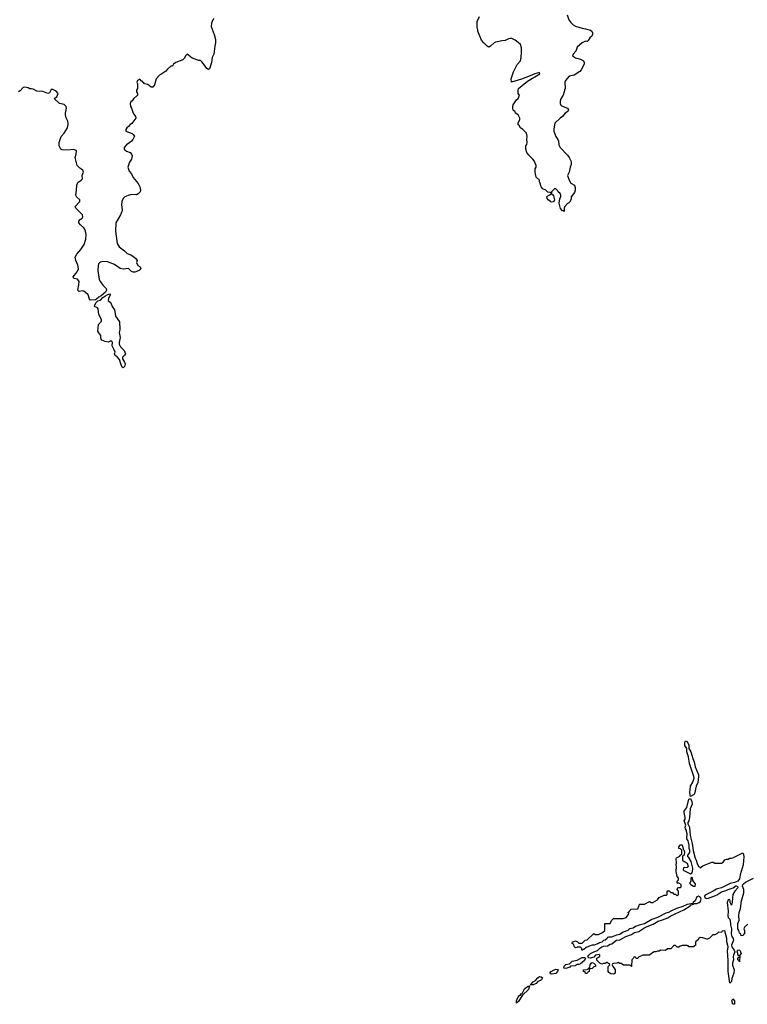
# Model space of a CAD drawing. Header units: inches. Extents: x 2323201 to 2563958, y 895391 to 1023096.
# Tile 119 of 196: x 2511486 to 2520365, y 927888 to 939912. Entities that reach past the tile are written whole.
import ezdxf

# ---------------------------------------------------------------- set-up
doc = ezdxf.new("R2010")
doc.units = ezdxf.units.IN
doc.header["$MEASUREMENT"] = 0
for name, color, linetype in [('C5912', 7, 'Continuous'), ('C5913', 7, 'Continuous'), ('C5922', 7, 'Continuous')]:
    doc.layers.add(name, color=color, linetype=linetype)

msp = doc.modelspace()

# ---------------------------------------------------------------- linework, layer by layer
at = {"layer": 'C5912', "color": 5, "elevation": 60}
for points in [[(2520000, 928756), (2519994, 928750), (2519970, 928738), (2519944, 928736), (2519904, 928696), (2519877, 928683), (2519870, 928682), (2519820, 928700), (2519790, 928702), (2519772, 928690), (2519764, 928676), (2519734, 928650), (2519732, 928608), (2519718, 928602), (2519710, 928588), (2519650, 928588), (2519642, 928602), (2519630, 928606), (2519570, 928606), (2519544, 928596), (2519530, 928586), (2519510, 928586), (2519490, 928606), (2519470, 928606), (2519430, 928566), (2519390, 928566), (2519367, 928547), (2519310, 928548), (2519290, 928538), (2519270, 928538), (2519250, 928528), (2519230, 928528), (2519194, 928510), (2519171, 928489), (2519090, 928488), (2519038, 928462), (2519030, 928446), (2519010, 928446), (2519002, 928462), (2518990, 928466), (2518978, 928462), (2518973, 928447), (2518954, 928430), (2518952, 928348), (2518946, 928350), (2518942, 928362), (2518927, 928367), (2518853, 928367), (2518827, 928387), (2518810, 928388), (2518790, 928398), (2518771, 928389), (2518733, 928387), (2518718, 928382), (2518714, 928370), (2518722, 928350), (2518742, 928330), (2518753, 928307), (2518754, 928270), (2518730, 928258), (2518700, 928260), (2518676, 928276), (2518666, 928290), (2518668, 928350), (2518686, 928370), (2518682, 928382), (2518670, 928386), (2518658, 928398), (2518650, 928398), (2518632, 928388), (2518610, 928388), (2518590, 928378), (2518566, 928390), (2518530, 928426), (2518528, 928450), (2518566, 928470), (2518566, 928490), (2518555, 928495), (2518514, 928490), (2518490, 928462), (2518450, 928452), (2518430, 928457), (2518417, 928470), (2518430, 928490), (2518452, 928510), (2518490, 928530), (2518535, 928545), (2518565, 928575), (2518590, 928589), (2518610, 928597), (2518657, 928603), (2518690, 928621), (2518713, 928627), (2518768, 928672), (2518810, 928676), (2518882, 928718), (2518950, 928740), (2518990, 928763), (2519042, 928778), (2519101, 928819), (2519141, 928839), (2519214, 928866), (2519276, 928904), (2519330, 928918), (2519394, 928946), (2519430, 928968), (2519590, 929041), (2519669, 929090), (2519675, 929105), (2519683, 929103), (2519708, 929110), (2519702, 929118), (2519713, 929113), (2519721, 929119), (2519750, 929121), (2519778, 929130), (2519795, 929145), (2519803, 929170), (2519793, 929193), (2519770, 929208), (2519750, 929199), (2519730, 929153), (2519705, 929130), (2519700, 929120), (2519630, 929105), (2519578, 929082), (2519502, 929058), (2519430, 929027), (2519405, 929010), (2519370, 929001), (2519270, 928950), (2519198, 928922), (2519110, 928870), (2519044, 928856), (2519002, 928838), (2518970, 928819), (2518930, 928809), (2518917, 928803), (2518905, 928790), (2518850, 928767), (2518810, 928741), (2518767, 928733), (2518709, 928709), (2518673, 928707), (2518658, 928702), (2518654, 928690), (2518632, 928670), (2518610, 928669), (2518590, 928646), (2518561, 928639), (2518550, 928629), (2518494, 928610), (2518471, 928609), (2518425, 928595), (2518397, 928583), (2518370, 928558), (2518362, 928558), (2518354, 928550), (2518346, 928550), (2518346, 928570), (2518330, 928586), (2518290, 928586), (2518270, 928578), (2518258, 928590), (2518242, 928622), (2518226, 928630), (2518230, 928652), (2518247, 928653), (2518270, 928662), (2518294, 928650), (2518310, 928634), (2518350, 928634), (2518386, 928670), (2518410, 928674), (2518486, 928750), (2518490, 928752), (2518510, 928742), (2518550, 928742), (2518596, 928764), (2518626, 928790), (2518627, 928873), (2518690, 928874), (2518706, 928910), (2518730, 928934), (2518850, 928934), (2518886, 928950), (2518916, 928984), (2518918, 928998), (2518906, 929010), (2518922, 929018), (2518926, 929030), (2518949, 929051), (2519030, 929054), (2519047, 929093), (2519050, 929112), (2519110, 929112), (2519170, 929142), (2519193, 929133), (2519210, 929132), (2519270, 929162), (2519290, 929194), (2519350, 929222), (2519378, 929222), (2519386, 929230), (2519386, 929270), (2519390, 929274), (2519410, 929274), (2519430, 929254), (2519452, 929252), (2519470, 929234), (2519490, 929234), (2519510, 929214), (2519526, 929230), (2519526, 929270), (2519506, 929290), (2519527, 929313), (2519550, 929314), (2519558, 929322), (2519558, 929350), (2519530, 929366), (2519508, 929368), (2519508, 929390), (2519526, 929410), (2519526, 929430), (2519509, 929449), (2519495, 929510), (2519499, 929570), (2519495, 929590), (2519502, 929610), (2519498, 929670), (2519502, 929678), (2519542, 929698), (2519546, 929710), (2519562, 929718), (2519566, 929730), (2519566, 929770), (2519550, 929786), (2519528, 929790), (2519528, 929812), (2519550, 929834), (2519570, 929834), (2519582, 929782), (2519590, 929774), (2519598, 929750), (2519594, 929710), (2519578, 929702), (2519574, 929690), (2519574, 929650), (2519594, 929630), (2519630, 929612), (2519642, 929570), (2519630, 929558), (2519585, 929555), (2519582, 929530), (2519590, 929522), (2519670, 929482), (2519690, 929494), (2519698, 929538), (2519699, 929550), (2519679, 929630), (2519650, 929681), (2519639, 929690), (2519639, 929710), (2519656, 929730), (2519664, 929750), (2519663, 929770), (2519655, 929790), (2519656, 929830), (2519647, 929867), (2519643, 929883), (2519627, 929910), (2519629, 929971), (2519623, 930000)], [(2519662, 930000), (2519666, 929950), (2519693, 929850), (2519705, 929765), (2519730, 929671), (2519741, 929650), (2519751, 929609), (2519770, 929571), (2519784, 929564), (2519790, 929554), (2519820, 929580), (2519930, 929622), (2519950, 929622), (2519970, 929612), (2520000, 929612)], [(2520000, 929298), (2519990, 929296), (2519950, 929270), (2519881, 929239), (2519850, 929219), (2519844, 929210), (2519847, 929187), (2519870, 929180), (2519890, 929184), (2519996, 929224), (2520000, 929227)]]:
    msp.add_lwpolyline(points, dxfattribs=at)
for points in [[(2519690, 929438), (2519684, 929436), (2519674, 929430), (2519674, 929390), (2519664, 929376), (2519664, 929364), (2519674, 929350), (2519697, 929337), (2519710, 929331), (2519730, 929332), (2519733, 929350), (2519730, 929362), (2519698, 929398), (2519695, 929430)], [(2518150, 928327), (2518124, 928330), (2518130, 928353), (2518150, 928374), (2518196, 928384), (2518226, 928414), (2518290, 928426), (2518350, 928460), (2518378, 928458), (2518391, 928451), (2518377, 928423), (2518330, 928382), (2518307, 928373), (2518290, 928373), (2518264, 928356), (2518208, 928352), (2518198, 928342)], [(2518390, 928266), (2518386, 928286), (2518366, 928290), (2518366, 928310), (2518407, 928313), (2518422, 928318), (2518426, 928330), (2518442, 928338), (2518446, 928370), (2518458, 928390), (2518470, 928398), (2518492, 928392), (2518512, 928372), (2518512, 928348), (2518490, 928346), (2518470, 928326), (2518438, 928322), (2518434, 928290), (2518418, 928282), (2518410, 928266)], [(2517977, 928257), (2517962, 928262), (2517956, 928270), (2517973, 928290), (2518009, 928310), (2518030, 928316), (2518052, 928312), (2518055, 928310), (2518048, 928290), (2518030, 928265)], [(2517550, 927902), (2517548, 927930), (2517566, 927970), (2517590, 927998), (2517599, 928001), (2517610, 928019), (2517618, 928022), (2517644, 928076), (2517670, 928099), (2517690, 928110), (2517712, 928112), (2517702, 928098), (2517696, 928070), (2517621, 927999), (2517570, 927917), (2517563, 927917)], [(2517750, 928125), (2517725, 928125), (2517722, 928130), (2517750, 928163), (2517782, 928178), (2517809, 928211), (2517830, 928226), (2517850, 928224), (2517866, 928210), (2517852, 928188), (2517842, 928178), (2517810, 928165), (2517790, 928144)]]:
    msp.add_lwpolyline(points, close=True, dxfattribs=at)
at = {"layer": 'C5913', "color": 5, "elevation": 60}
for points in [[(2513854, 939926), (2513843, 939910), (2513827, 939870), (2513822, 939830), (2513859, 939730), (2513876, 939670), (2513877, 939630), (2513867, 939590), (2513855, 939490), (2513836, 939450), (2513827, 939390), (2513802, 939310), (2513790, 939304), (2513770, 939314), (2513730, 939374), (2513710, 939399), (2513692, 939412), (2513670, 939415), (2513590, 939442), (2513530, 939489), (2513511, 939470), (2513498, 939442), (2513477, 939423), (2513392, 939390), (2513362, 939370), (2513350, 939346), (2513330, 939346), (2513290, 939308), (2513270, 939282), (2513210, 939242), (2513190, 939235), (2513150, 939188), (2513130, 939118), (2513110, 939088), (2513090, 939089), (2513050, 939122), (2513008, 939128), (2513002, 939142), (2512987, 939147), (2512982, 939162), (2512970, 939166), (2512950, 939186), (2512922, 939170), (2512914, 939150), (2512922, 939130), (2512922, 939070), (2512912, 939050), (2512912, 939030), (2512922, 939010), (2512922, 938990), (2512875, 938945), (2512859, 938921), (2512842, 938910), (2512832, 938888), (2512836, 938850), (2512851, 938830), (2512871, 938770), (2512901, 938730), (2512905, 938710), (2512855, 938645), (2512832, 938630), (2512814, 938606), (2512792, 938590), (2512782, 938570), (2512782, 938550), (2512860, 938520), (2512871, 938511), (2512885, 938490), (2512867, 938450), (2512851, 938430), (2512830, 938410), (2512790, 938384), (2512759, 938350), (2512761, 938330), (2512770, 938321), (2512790, 938306), (2512832, 938290), (2512852, 938270), (2512858, 938250), (2512851, 938210), (2512825, 938170), (2512805, 938110), (2512821, 938061), (2512851, 938030), (2512870, 937985), (2512931, 937910), (2512951, 937871), (2512962, 937830), (2512958, 937810), (2512933, 937787), (2512910, 937774), (2512855, 937775), (2512810, 937764), (2512770, 937749), (2512750, 937729), (2512734, 937690), (2512728, 937652), (2512736, 937590), (2512733, 937570), (2512716, 937530), (2512661, 937430), (2512654, 937330), (2512677, 937177), (2512699, 937139), (2512766, 937090), (2512797, 937057), (2512850, 937036), (2512898, 936998), (2512918, 936970), (2512912, 936948), (2512926, 936910), (2512954, 936894), (2512966, 936870), (2512945, 936850), (2512890, 936830), (2512870, 936827), (2512850, 936836), (2512812, 936872), (2512750, 936866), (2512710, 936872), (2512643, 936923), (2512556, 936956), (2512502, 936958), (2512470, 936950), (2512458, 936942), (2512448, 936930), (2512443, 936910), (2512441, 936850), (2512457, 936737), (2512471, 936710), (2512500, 936670), (2512542, 936630), (2512546, 936610), (2512534, 936586), (2512480, 936540), (2512450, 936524), (2512423, 936497), (2512411, 936489), (2512347, 936487), (2512337, 936497), (2512321, 936550), (2512290, 936581), (2512270, 936595), (2512250, 936599), (2512210, 936594), (2512200, 936600), (2512194, 936610), (2512207, 936673), (2512210, 936715), (2512190, 936743), (2512148, 936750), (2512137, 936770), (2512187, 936833), (2512202, 936870), (2512196, 936916), (2512172, 936970), (2512163, 937010), (2512184, 937050), (2512230, 937105), (2512272, 937168), (2512291, 937230), (2512295, 937290), (2512290, 937330), (2512278, 937358), (2512269, 937370), (2512227, 937407), (2512209, 937430), (2512209, 937450), (2512224, 937470), (2512249, 937490), (2512256, 937504), (2512253, 937530), (2512169, 937610), (2512162, 937630), (2512218, 937690), (2512218, 937710), (2512183, 937743), (2512169, 937770), (2512181, 937830), (2512183, 937890), (2512196, 937924), (2512235, 937950), (2512253, 937970), (2512249, 938009), (2512265, 938050), (2512262, 938062), (2512255, 938075), (2512219, 938099), (2512189, 938130), (2512164, 938230), (2512174, 938270), (2512178, 938310), (2512175, 938315), (2512148, 938328), (2512070, 938319), (2512003, 938323), (2511986, 938330), (2511969, 938370), (2511969, 938411), (2511986, 938474), (2511993, 938487), (2512030, 938525), (2512069, 938590), (2512077, 938630), (2512079, 938650), (2512073, 938673), (2512054, 938714), (2512045, 938750), (2512045, 938770), (2512059, 938830), (2512055, 938850), (2512030, 938874), (2511970, 938889), (2511908, 938950), (2511938, 938970), (2511955, 939010), (2511930, 939038), (2511890, 939058), (2511870, 939058), (2511850, 939018), (2511830, 939009), (2511770, 939033), (2511697, 939037), (2511650, 939062), (2511630, 939069), (2511610, 939069), (2511590, 939079), (2511550, 939089), (2511530, 939082), (2511490, 939042), (2511471, 939029)], [(2518167, 939970), (2518187, 939910), (2518210, 939876), (2518241, 939850), (2518270, 939834), (2518350, 939807), (2518390, 939801), (2518450, 939783), (2518466, 939770), (2518476, 939750), (2518475, 939730), (2518468, 939712), (2518445, 939690), (2518424, 939656), (2518410, 939646), (2518390, 939648), (2518350, 939628), (2518290, 939578), (2518271, 939529), (2518241, 939490), (2518232, 939470), (2518270, 939445), (2518330, 939428), (2518366, 939410), (2518374, 939390), (2518373, 939370), (2518339, 939301), (2518322, 939278), (2518250, 939235), (2518190, 939222), (2518145, 939170), (2518138, 939150), (2518142, 939070), (2518132, 939050), (2518131, 939030), (2518118, 938990), (2518090, 938946), (2518082, 938918), (2518081, 938890), (2518088, 938868), (2518098, 938858), (2518170, 938831), (2518182, 938810), (2518174, 938790), (2518142, 938770), (2518111, 938729), (2518082, 938710), (2518018, 938650), (2518003, 938577), (2518003, 938550), (2518030, 938485), (2518054, 938450), (2518061, 938430), (2518064, 938384), (2518081, 938350), (2518170, 938258), (2518191, 938230), (2518211, 938190), (2518216, 938170), (2518215, 938145), (2518202, 938110), (2518191, 938050), (2518171, 938010), (2518191, 937951), (2518210, 937914), (2518254, 937890), (2518264, 937864), (2518265, 937830), (2518258, 937802), (2518214, 937750), (2518217, 937723), (2518202, 937690), (2518185, 937675), (2518170, 937668), (2518138, 937630), (2518131, 937610), (2518130, 937568), (2518118, 937578), (2518110, 937578), (2518087, 937607), (2518069, 937670), (2518076, 937724), (2518088, 937752), (2518089, 937770), (2518082, 937790), (2518058, 937810), (2518050, 937826), (2518030, 937846), (2518010, 937846), (2517974, 937810), (2517974, 937790), (2517978, 937778), (2517990, 937774), (2518000, 937760), (2518012, 937710), (2518002, 937690), (2517994, 937686), (2517970, 937685), (2517962, 937690), (2517935, 937710), (2517922, 937730), (2517918, 937750), (2517930, 937762), (2517962, 937778), (2517966, 937790), (2517962, 937802), (2517930, 937806), (2517906, 937830), (2517870, 937846), (2517849, 937870), (2517836, 937916), (2517828, 937930), (2517828, 937950), (2517789, 937990), (2517775, 938050), (2517778, 938090), (2517788, 938110), (2517788, 938130), (2517762, 938190), (2517749, 938210), (2517698, 938258), (2517673, 938290), (2517661, 938330), (2517662, 938370), (2517673, 938387), (2517677, 938410), (2517674, 938450), (2517678, 938490), (2517670, 938526), (2517626, 938570), (2517598, 938590), (2517580, 938620), (2517569, 938629), (2517568, 938650), (2517587, 938693), (2517588, 938710), (2517568, 938750), (2517538, 938770), (2517530, 938786), (2517508, 938808), (2517503, 938823), (2517502, 938850), (2517509, 938870), (2517549, 938931), (2517569, 938950), (2517586, 938990), (2517568, 939010), (2517568, 939048), (2517574, 939070), (2517681, 939159), (2517832, 939250), (2517830, 939266), (2517770, 939251), (2517715, 939225), (2517610, 939186), (2517488, 939150), (2517482, 939190), (2517510, 939274), (2517555, 939365), (2517595, 939410), (2517604, 939450), (2517609, 939510), (2517609, 939570), (2517595, 939610), (2517570, 939635), (2517530, 939662), (2517490, 939682), (2517470, 939682), (2517450, 939678), (2517410, 939658), (2517370, 939655), (2517290, 939638), (2517274, 939630), (2517230, 939588), (2517210, 939578), (2517190, 939588), (2517149, 939629), (2517123, 939663), (2517075, 939770), (2517075, 939790), (2517069, 939810), (2517068, 939890), (2517098, 939950)], [(2519623, 930000), (2519621, 930010), (2519610, 930030), (2519608, 930050), (2519615, 930075), (2519594, 930130), (2519605, 930150), (2519607, 930170), (2519593, 930230), (2519595, 930245), (2519601, 930259), (2519626, 930290), (2519650, 930394), (2519670, 930402), (2519686, 930366), (2519693, 930330), (2519666, 930274), (2519659, 930170), (2519651, 930130), (2519638, 930110), (2519638, 930090), (2519658, 930050), (2519662, 930000)]]:
    msp.add_lwpolyline(points, dxfattribs=at)
for points in [[(2512750, 935662), (2512738, 935670), (2512719, 935710), (2512704, 935764), (2512674, 935794), (2512649, 935810), (2512644, 935830), (2512649, 935850), (2512640, 935880), (2512615, 935930), (2512618, 935970), (2512610, 935986), (2512590, 935988), (2512565, 935975), (2512530, 935983), (2512490, 935999), (2512479, 936010), (2512474, 936030), (2512476, 936056), (2512450, 936088), (2512441, 936110), (2512446, 936190), (2512484, 936230), (2512486, 936250), (2512450, 936310), (2512442, 936382), (2512434, 936394), (2512399, 936410), (2512402, 936430), (2512420, 936460), (2512441, 936479), (2512472, 936488), (2512501, 936519), (2512524, 936536), (2512570, 936559), (2512590, 936562), (2512594, 936554), (2512571, 936510), (2512564, 936484), (2512596, 936456), (2512615, 936410), (2512641, 936370), (2512647, 936350), (2512654, 936290), (2512704, 936224), (2512706, 936130), (2512701, 936090), (2512711, 936030), (2512698, 935970), (2512698, 935950), (2512715, 935915), (2512730, 935905), (2512759, 935870), (2512775, 935830), (2512766, 935814), (2512742, 935790), (2512742, 935770), (2512765, 935730), (2512771, 935709), (2512770, 935686), (2512762, 935670)], [(2519670, 930426), (2519665, 930470), (2519672, 930550), (2519698, 930602), (2519715, 930650), (2519712, 930670), (2519659, 930830), (2519646, 930910), (2519627, 930970), (2519626, 931010), (2519604, 931050), (2519604, 931090), (2519610, 931105), (2519630, 931098), (2519650, 931051), (2519653, 931013), (2519677, 930970), (2519699, 930890), (2519716, 930850), (2519727, 930787), (2519768, 930690), (2519771, 930671), (2519762, 930598), (2519740, 930550), (2519720, 930460), (2519710, 930446)]]:
    msp.add_lwpolyline(points, close=True, dxfattribs=at)
at = {"layer": 'C5922', "color": 5, "elevation": 60}
for points in [[(2520000, 929612), (2520050, 929612), (2520070, 929622), (2520090, 929652), (2520110, 929662), (2520130, 929662), (2520149, 929671), (2520170, 929671), (2520190, 929678), (2520310, 929738), (2520319, 929719), (2520323, 929690), (2520314, 929590), (2520278, 929470), (2520270, 929422), (2520251, 929390), (2520210, 929375), (2520155, 929365), (2520050, 929309), (2520000, 929298)], [(2520370, 928868), (2520332, 928830), (2520322, 928810), (2520331, 928791), (2520332, 928748), (2520318, 928742), (2520313, 928727), (2520290, 928726), (2520287, 928747), (2520270, 928758), (2520262, 928790), (2520250, 928810), (2520250, 928874), (2520265, 928915), (2520262, 928970), (2520266, 929010), (2520283, 929057), (2520294, 929150), (2520322, 929250), (2520324, 929290), (2520308, 929330), (2520311, 929350), (2520319, 929361), (2520342, 929378), (2520441, 929430)], [(2520000, 929227), (2520050, 929260), (2520090, 929272), (2520144, 929296), (2520191, 929309), (2520225, 929335), (2520230, 929336), (2520247, 929327), (2520250, 929310), (2520214, 929270), (2520190, 929230), (2520183, 929190), (2520179, 929130), (2520170, 929098), (2520157, 929130), (2520157, 929150), (2520150, 929168), (2520130, 929164), (2520119, 929130), (2520133, 929027), (2520127, 928970), (2520131, 928950), (2520150, 928927), (2520154, 928914), (2520159, 928859), (2520170, 928810), (2520168, 928748), (2520176, 928716), (2520193, 928690), (2520198, 928670), (2520173, 928610), (2520175, 928595), (2520181, 928581), (2520206, 928550), (2520212, 928530), (2520196, 928490), (2520192, 928470), (2520195, 928430), (2520184, 928390), (2520185, 928365), (2520203, 928310), (2520201, 928270), (2520175, 928205), (2520170, 928166), (2520150, 928146), (2520131, 928290), (2520131, 928429), (2520125, 928535), (2520132, 928590), (2520113, 928650), (2520113, 928690), (2520090, 928786), (2520058, 928782), (2520050, 928766), (2520013, 928767), (2520000, 928756)]]:
    msp.add_lwpolyline(points, dxfattribs=at)
for points in [[(2520270, 928408), (2520262, 928422), (2520249, 928430), (2520250, 928454), (2520262, 928458), (2520266, 928470), (2520262, 928482), (2520249, 928490), (2520249, 928510), (2520242, 928530), (2520250, 928554), (2520274, 928550), (2520291, 928510), (2520274, 928490)], [(2520210, 927888), (2520190, 927889), (2520177, 927930), (2520190, 927954), (2520210, 927932)]]:
    msp.add_lwpolyline(points, close=True, dxfattribs=at)

doc.saveas('drawing.dxf')
